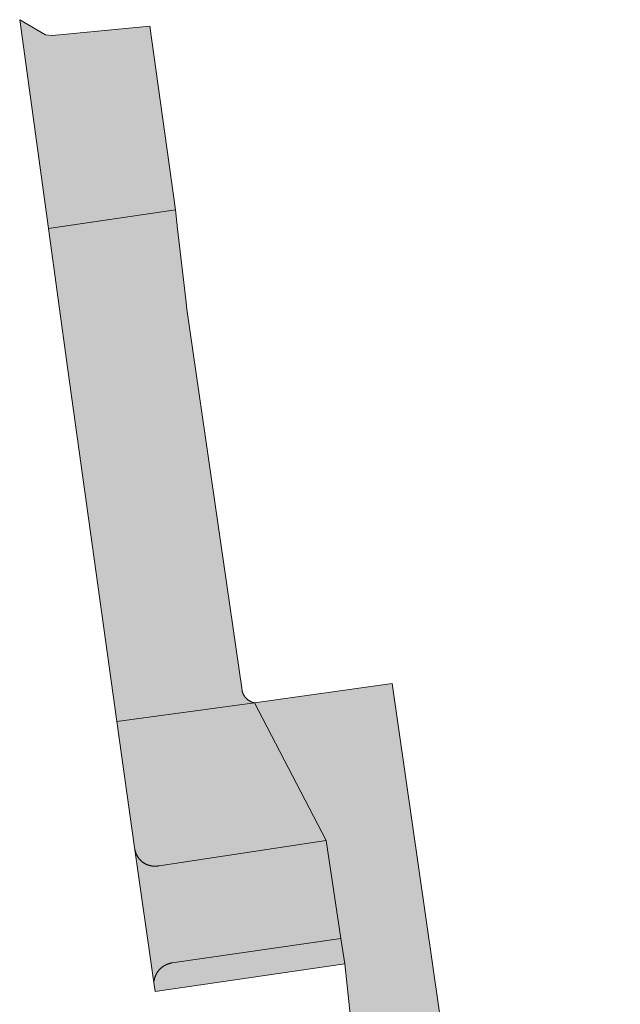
# Model space of a CAD drawing. Extents: x 97094 to 109644, y 463509 to 471969.
# Tile 138 of 256: x 102692 to 102706, y 468833 to 468856. Entities that reach past the tile are written whole.
import ezdxf

# ---------------------------------------------------------------- set-up
doc = ezdxf.new("R2010")
doc.units = 0
doc.layers.add('109 Onkruidbestrijding elementen', color=6, linetype='Continuous', lineweight=20, true_color=0xff00ff)

msp = doc.modelspace()

# ---------------------------------------------------------------- hatches: boundary and pattern name
at = {"layer": '109 Onkruidbestrijding elementen', "true_color": 0xff00ff}
for points in [[(102695.555, 468851.64), (102694.952, 468855.985), (102692.65, 468855.764), (102692.484, 468855.777), (102691.873, 468856.138), (102692.554, 468851.197), (102695.555, 468851.64)], [(102697.131, 468840.273), (102695.827, 468849.293), (102695.8, 468849.522), (102695.607, 468851.194), (102695.555, 468851.64), (102692.554, 468851.197), (102693.014, 468847.859), (102694.174, 468839.545), (102697.425, 468839.984), (102697.419, 468839.985), (102697.413, 468839.987), (102697.407, 468839.988), (102697.4, 468839.99), (102697.394, 468839.992), (102697.388, 468839.993), (102697.382, 468839.995), (102697.376, 468839.997), (102697.37, 468839.999), (102697.364, 468840.002), (102697.359, 468840.004), (102697.353, 468840.006), (102697.347, 468840.009), (102697.341, 468840.012), (102697.335, 468840.014), (102697.33, 468840.017), (102697.324, 468840.02), (102697.319, 468840.023), (102697.313, 468840.026), (102697.308, 468840.029), (102697.302, 468840.032), (102697.297, 468840.036), (102697.292, 468840.039), (102697.286, 468840.043), (102697.281, 468840.046), (102697.276, 468840.05), (102697.271, 468840.054), (102697.266, 468840.058), (102697.261, 468840.062), (102697.256, 468840.066), (102697.251, 468840.07), (102697.247, 468840.074), (102697.242, 468840.078), (102697.237, 468840.083), (102697.233, 468840.087), (102697.228, 468840.092), (102697.224, 468840.096), (102697.22, 468840.101), (102697.216, 468840.106), (102697.211, 468840.11), (102697.207, 468840.115), (102697.203, 468840.12), (102697.2, 468840.125), (102697.196, 468840.13), (102697.192, 468840.135), (102697.188, 468840.14), (102697.185, 468840.146), (102697.182, 468840.151), (102697.178, 468840.156), (102697.175, 468840.162), (102697.172, 468840.167), (102697.169, 468840.173), (102697.166, 468840.178), (102697.163, 468840.184), (102697.16, 468840.19), (102697.157, 468840.195), (102697.155, 468840.201), (102697.152, 468840.207), (102697.15, 468840.213), (102697.147, 468840.219), (102697.145, 468840.225), (102697.143, 468840.23), (102697.141, 468840.236), (102697.139, 468840.242), (102697.137, 468840.249), (102697.136, 468840.255), (102697.134, 468840.261), (102697.132, 468840.267), (102697.131, 468840.273)], [(102702.545, 468799.375), (102706.077, 468802.965), (102700.685, 468840.444), (102697.425, 468839.984), (102699.124, 468836.731), (102699.471, 468834.408), (102699.56, 468833.813), (102699.7, 468832.551), (102699.786, 468831.961), (102700.875, 468824.451), (102700.959, 468823.87), (102701.155, 468822.579), (102701.239, 468821.987), (102702.303, 468814.497), (102702.388, 468813.897), (102702.588, 468812.626), (102702.676, 468811.987), (102703.713, 468804.486), (102699.766, 468803.93), (102699.757, 468803.929), (102699.748, 468803.927), (102699.739, 468803.925), (102699.729, 468803.923), (102699.72, 468803.921), (102699.711, 468803.919), (102699.702, 468803.917), (102699.693, 468803.914), (102699.685, 468803.912), (102699.676, 468803.909), (102699.667, 468803.906), (102699.658, 468803.903), (102699.649, 468803.9), (102699.641, 468803.896), (102699.632, 468803.893), (102699.624, 468803.889), (102699.615, 468803.885), (102699.607, 468803.881), (102699.598, 468803.877), (102699.59, 468803.873), (102699.582, 468803.869), (102699.574, 468803.864), (102699.566, 468803.859), (102699.558, 468803.855), (102699.55, 468803.85), (102699.542, 468803.845), (102699.534, 468803.84), (102699.527, 468803.834), (102699.519, 468803.829), (102699.512, 468803.823), (102699.504, 468803.818), (102699.497, 468803.812), (102699.49, 468803.806), (102699.483, 468803.8), (102699.476, 468803.794), (102699.469, 468803.788), (102699.462, 468803.781), (102699.456, 468803.775), (102699.449, 468803.768), (102699.443, 468803.761), (102699.436, 468803.755), (102699.43, 468803.748), (102699.424, 468803.741), (102699.418, 468803.734), (102699.412, 468803.726), (102699.406, 468803.719), (102699.401, 468803.712), (102699.395, 468803.704), (102699.39, 468803.697), (102699.385, 468803.689), (102699.38, 468803.681), (102699.375, 468803.673), (102699.37, 468803.665), (102699.365, 468803.657), (102699.361, 468803.649), (102699.356, 468803.641), (102699.352, 468803.633), (102699.348, 468803.625), (102699.344, 468803.616), (102699.34, 468803.608), (102699.336, 468803.599), (102699.332, 468803.591), (102699.329, 468803.582), (102699.326, 468803.573), (102699.322, 468803.565), (102699.319, 468803.556), (102699.317, 468803.547), (102699.314, 468803.538), (102699.311, 468803.529), (102699.309, 468803.52), (102699.306, 468803.511), (102699.304, 468803.502), (102699.302, 468803.493), (102699.301, 468803.484), (102699.299, 468803.475), (102699.297, 468803.466), (102699.296, 468803.456), (102699.295, 468803.447), (102699.294, 468803.438), (102699.293, 468803.429), (102699.292, 468803.42), (102699.291, 468803.41), (102699.291, 468803.401), (102699.371, 468802.898), (102699.409, 468802.685), (102699.451, 468802.473), (102699.497, 468802.262), (102699.546, 468802.052), (102699.6, 468801.842), (102699.656, 468801.634), (102699.717, 468801.426), (102699.781, 468801.22), (102699.849, 468801.015), (102699.92, 468800.811), (102699.995, 468800.608), (102700.073, 468800.407), (102700.155, 468800.207), (102700.241, 468800.008), (102700.33, 468799.811), (102700.422, 468799.616), (102700.518, 468799.422), (102700.617, 468799.231), (102700.72, 468799.04), (102700.826, 468798.852), (102702.545, 468799.375)], [(102697.425, 468839.984), (102694.174, 468839.545), (102694.59, 468836.565), (102694.599, 468836.505), (102694.601, 468836.497), (102694.602, 468836.489), (102694.604, 468836.482), (102694.606, 468836.474), (102694.609, 468836.466), (102694.611, 468836.458), (102694.613, 468836.451), (102694.616, 468836.443), (102694.619, 468836.436), (102694.621, 468836.428), (102694.624, 468836.421), (102694.627, 468836.413), (102694.631, 468836.406), (102694.634, 468836.399), (102694.637, 468836.391), (102694.641, 468836.384), (102694.645, 468836.377), (102694.648, 468836.37), (102694.652, 468836.363), (102694.656, 468836.356), (102694.66, 468836.349), (102694.665, 468836.342), (102694.669, 468836.336), (102694.673, 468836.329), (102694.678, 468836.322), (102694.683, 468836.316), (102694.688, 468836.309), (102694.692, 468836.303), (102694.697, 468836.297), (102694.703, 468836.291), (102694.708, 468836.285), (102694.713, 468836.279), (102694.719, 468836.273), (102694.724, 468836.267), (102694.73, 468836.261), (102694.735, 468836.255), (102694.741, 468836.25), (102694.747, 468836.244), (102694.753, 468836.239), (102694.759, 468836.234), (102694.765, 468836.229), (102694.771, 468836.224), (102694.778, 468836.219), (102694.784, 468836.214), (102694.791, 468836.209), (102694.797, 468836.205), (102694.804, 468836.2), (102694.811, 468836.196), (102694.817, 468836.191), (102694.824, 468836.187), (102694.831, 468836.183), (102694.838, 468836.179), (102694.845, 468836.175), (102694.852, 468836.172), (102694.859, 468836.168), (102694.867, 468836.165), (102694.874, 468836.161), (102694.881, 468836.158), (102694.889, 468836.155), (102694.896, 468836.152), (102694.904, 468836.149), (102694.911, 468836.146), (102694.919, 468836.144), (102694.926, 468836.141), (102694.934, 468836.139), (102694.942, 468836.137), (102694.95, 468836.135), (102694.957, 468836.133), (102694.965, 468836.131), (102694.973, 468836.129), (102694.981, 468836.128), (102694.989, 468836.126), (102694.997, 468836.125), (102695.005, 468836.124), (102695.013, 468836.123), (102695.02, 468836.122), (102695.028, 468836.121), (102695.036, 468836.12), (102695.044, 468836.12), (102695.052, 468836.12), (102695.06, 468836.119), (102695.069, 468836.119), (102695.077, 468836.119), (102695.085, 468836.119), (102695.093, 468836.12), (102695.101, 468836.12), (102695.109, 468836.121), (102695.117, 468836.121), (102695.125, 468836.122), (102695.132, 468836.123), (102695.14, 468836.124), (102695.148, 468836.126), (102695.156, 468836.127), (102695.164, 468836.128), (102695.172, 468836.13), (102699.124, 468836.731), (102697.425, 468839.984)], [(102695.045, 468833.372), (102695.046, 468833.381), (102695.047, 468833.389), (102695.048, 468833.398), (102695.049, 468833.406), (102695.051, 468833.415), (102695.052, 468833.423), (102695.054, 468833.431), (102695.056, 468833.44), (102695.058, 468833.448), (102695.06, 468833.456), (102695.062, 468833.465), (102695.064, 468833.473), (102695.067, 468833.481), (102695.069, 468833.489), (102695.072, 468833.497), (102695.075, 468833.505), (102695.078, 468833.513), (102695.081, 468833.521), (102695.085, 468833.529), (102695.088, 468833.537), (102695.092, 468833.545), (102695.095, 468833.553), (102695.099, 468833.56), (102695.103, 468833.568), (102695.107, 468833.576), (102695.111, 468833.583), (102695.116, 468833.59), (102695.12, 468833.598), (102695.125, 468833.605), (102695.13, 468833.612), (102695.134, 468833.619), (102695.139, 468833.626), (102695.144, 468833.633), (102695.15, 468833.64), (102695.155, 468833.647), (102695.16, 468833.653), (102695.166, 468833.66), (102695.171, 468833.666), (102695.177, 468833.673), (102695.183, 468833.679), (102695.189, 468833.685), (102695.195, 468833.691), (102695.201, 468833.697), (102695.207, 468833.703), (102695.214, 468833.709), (102695.22, 468833.715), (102695.227, 468833.72), (102695.233, 468833.726), (102695.24, 468833.731), (102695.247, 468833.736), (102695.254, 468833.741), (102695.261, 468833.746), (102695.268, 468833.751), (102695.275, 468833.756), (102695.282, 468833.761), (102695.29, 468833.765), (102695.297, 468833.769), (102695.304, 468833.774), (102695.312, 468833.778), (102695.319, 468833.782), (102695.327, 468833.786), (102695.335, 468833.789), (102695.343, 468833.793), (102695.35, 468833.797), (102695.358, 468833.8), (102695.366, 468833.803), (102695.374, 468833.806), (102695.382, 468833.809), (102695.39, 468833.812), (102695.399, 468833.815), (102695.407, 468833.817), (102695.415, 468833.82), (102695.423, 468833.822), (102695.432, 468833.824), (102695.44, 468833.826), (102695.448, 468833.828), (102695.457, 468833.83), (102695.465, 468833.831), (102695.474, 468833.833), (102695.482, 468833.834), (102699.471, 468834.408), (102699.124, 468836.731), (102695.172, 468836.13), (102695.164, 468836.128), (102695.156, 468836.127), (102695.148, 468836.126), (102695.14, 468836.124), (102695.132, 468836.123), (102695.125, 468836.122), (102695.117, 468836.121), (102695.109, 468836.121), (102695.101, 468836.12), (102695.093, 468836.12), (102695.085, 468836.119), (102695.077, 468836.119), (102695.069, 468836.119), (102695.06, 468836.119), (102695.052, 468836.12), (102695.044, 468836.12), (102695.036, 468836.12), (102695.028, 468836.121), (102695.02, 468836.122), (102695.013, 468836.123), (102695.005, 468836.124), (102694.997, 468836.125), (102694.989, 468836.126), (102694.981, 468836.128), (102694.973, 468836.129), (102694.965, 468836.131), (102694.957, 468836.133), (102694.95, 468836.135), (102694.942, 468836.137), (102694.934, 468836.139), (102694.926, 468836.141), (102694.919, 468836.144), (102694.911, 468836.146), (102694.904, 468836.149), (102694.896, 468836.152), (102694.889, 468836.155), (102694.881, 468836.158), (102694.874, 468836.161), (102694.867, 468836.165), (102694.859, 468836.168), (102694.852, 468836.172), (102694.845, 468836.175), (102694.838, 468836.179), (102694.831, 468836.183), (102694.824, 468836.187), (102694.817, 468836.191), (102694.811, 468836.196), (102694.804, 468836.2), (102694.797, 468836.205), (102694.791, 468836.209), (102694.784, 468836.214), (102694.778, 468836.219), (102694.771, 468836.224), (102694.765, 468836.229), (102694.759, 468836.234), (102694.753, 468836.239), (102694.747, 468836.244), (102694.741, 468836.25), (102694.735, 468836.255), (102694.73, 468836.261), (102694.724, 468836.267), (102694.719, 468836.273), (102694.713, 468836.279), (102694.708, 468836.285), (102694.703, 468836.291), (102694.697, 468836.297), (102694.692, 468836.303), (102694.688, 468836.309), (102694.683, 468836.316), (102694.678, 468836.322), (102694.673, 468836.329), (102694.669, 468836.336), (102694.665, 468836.342), (102694.66, 468836.349), (102694.656, 468836.356), (102694.652, 468836.363), (102694.648, 468836.37), (102694.645, 468836.377), (102694.641, 468836.384), (102694.637, 468836.391), (102694.634, 468836.399), (102694.631, 468836.406), (102694.627, 468836.413), (102694.624, 468836.421), (102694.621, 468836.428), (102694.619, 468836.436), (102694.616, 468836.443), (102694.613, 468836.451), (102694.611, 468836.458), (102694.609, 468836.466), (102694.606, 468836.474), (102694.604, 468836.482), (102694.602, 468836.489), (102694.601, 468836.497), (102694.599, 468836.505), (102695.045, 468833.372)], [(102699.56, 468833.813), (102699.471, 468834.408), (102695.482, 468833.834), (102695.474, 468833.833), (102695.465, 468833.831), (102695.457, 468833.83), (102695.448, 468833.828), (102695.44, 468833.826), (102695.432, 468833.824), (102695.423, 468833.822), (102695.415, 468833.82), (102695.407, 468833.817), (102695.399, 468833.815), (102695.39, 468833.812), (102695.382, 468833.809), (102695.374, 468833.806), (102695.366, 468833.803), (102695.358, 468833.8), (102695.35, 468833.797), (102695.343, 468833.793), (102695.335, 468833.789), (102695.327, 468833.786), (102695.319, 468833.782), (102695.312, 468833.778), (102695.304, 468833.774), (102695.297, 468833.769), (102695.29, 468833.765), (102695.282, 468833.761), (102695.275, 468833.756), (102695.268, 468833.751), (102695.261, 468833.746), (102695.254, 468833.741), (102695.247, 468833.736), (102695.24, 468833.731), (102695.233, 468833.726), (102695.227, 468833.72), (102695.22, 468833.715), (102695.214, 468833.709), (102695.207, 468833.703), (102695.201, 468833.697), (102695.195, 468833.691), (102695.189, 468833.685), (102695.183, 468833.679), (102695.177, 468833.673), (102695.171, 468833.666), (102695.166, 468833.66), (102695.16, 468833.653), (102695.155, 468833.647), (102695.15, 468833.64), (102695.144, 468833.633), (102695.139, 468833.626), (102695.134, 468833.619), (102695.13, 468833.612), (102695.125, 468833.605), (102695.12, 468833.598), (102695.116, 468833.59), (102695.111, 468833.583), (102695.107, 468833.576), (102695.103, 468833.568), (102695.099, 468833.56), (102695.095, 468833.553), (102695.092, 468833.545), (102695.088, 468833.537), (102695.085, 468833.529), (102695.081, 468833.521), (102695.078, 468833.513), (102695.075, 468833.505), (102695.072, 468833.497), (102695.069, 468833.489), (102695.067, 468833.481), (102695.064, 468833.473), (102695.062, 468833.465), (102695.06, 468833.456), (102695.058, 468833.448), (102695.056, 468833.44), (102695.054, 468833.431), (102695.052, 468833.423), (102695.051, 468833.415), (102695.049, 468833.406), (102695.048, 468833.398), (102695.047, 468833.389), (102695.046, 468833.381), (102695.045, 468833.372), (102695.076, 468833.157), (102699.56, 468833.813)]]:
    msp.add_hatch(color=6, dxfattribs=at).paths.add_polyline_path(points)

# ---------------------------------------------------------------- linework, layer by layer
at = {"layer": '109 Onkruidbestrijding elementen', "color": 3, "true_color": 0x00ff00}
for points in [[(102695.555, 468851.64), (102694.952, 468855.985), (102692.65, 468855.764), (102692.484, 468855.777), (102691.873, 468856.138), (102692.554, 468851.197), (102695.555, 468851.64)], [(102697.131, 468840.273), (102695.827, 468849.293), (102695.8, 468849.522), (102695.607, 468851.194), (102695.555, 468851.64), (102692.554, 468851.197), (102693.014, 468847.859), (102694.174, 468839.545), (102697.425, 468839.984), (102697.419, 468839.985), (102697.413, 468839.987), (102697.407, 468839.988), (102697.4, 468839.99), (102697.394, 468839.992), (102697.388, 468839.993), (102697.382, 468839.995), (102697.376, 468839.997), (102697.37, 468839.999), (102697.364, 468840.002), (102697.359, 468840.004), (102697.353, 468840.006), (102697.347, 468840.009), (102697.341, 468840.012), (102697.335, 468840.014), (102697.33, 468840.017), (102697.324, 468840.02), (102697.319, 468840.023), (102697.313, 468840.026), (102697.308, 468840.029), (102697.302, 468840.032), (102697.297, 468840.036), (102697.292, 468840.039), (102697.286, 468840.043), (102697.281, 468840.046), (102697.276, 468840.05), (102697.271, 468840.054), (102697.266, 468840.058), (102697.261, 468840.062), (102697.256, 468840.066), (102697.251, 468840.07), (102697.247, 468840.074), (102697.242, 468840.078), (102697.237, 468840.083), (102697.233, 468840.087), (102697.228, 468840.092), (102697.224, 468840.096), (102697.22, 468840.101), (102697.216, 468840.106), (102697.211, 468840.11), (102697.207, 468840.115), (102697.203, 468840.12), (102697.2, 468840.125), (102697.196, 468840.13), (102697.192, 468840.135), (102697.188, 468840.14), (102697.185, 468840.146), (102697.182, 468840.151), (102697.178, 468840.156), (102697.175, 468840.162), (102697.172, 468840.167), (102697.169, 468840.173), (102697.166, 468840.178), (102697.163, 468840.184), (102697.16, 468840.19), (102697.157, 468840.195), (102697.155, 468840.201), (102697.152, 468840.207), (102697.15, 468840.213), (102697.147, 468840.219), (102697.145, 468840.225), (102697.143, 468840.23), (102697.141, 468840.236), (102697.139, 468840.242), (102697.137, 468840.249), (102697.136, 468840.255), (102697.134, 468840.261), (102697.132, 468840.267), (102697.131, 468840.273)], [(102697.425, 468839.984), (102694.174, 468839.545), (102694.59, 468836.565), (102694.599, 468836.505), (102694.601, 468836.497), (102694.602, 468836.489), (102694.604, 468836.482), (102694.606, 468836.474), (102694.609, 468836.466), (102694.611, 468836.458), (102694.613, 468836.451), (102694.616, 468836.443), (102694.619, 468836.436), (102694.621, 468836.428), (102694.624, 468836.421), (102694.627, 468836.413), (102694.631, 468836.406), (102694.634, 468836.399), (102694.637, 468836.391), (102694.641, 468836.384), (102694.645, 468836.377), (102694.648, 468836.37), (102694.652, 468836.363), (102694.656, 468836.356), (102694.66, 468836.349), (102694.665, 468836.342), (102694.669, 468836.336), (102694.673, 468836.329), (102694.678, 468836.322), (102694.683, 468836.316), (102694.688, 468836.309), (102694.692, 468836.303), (102694.697, 468836.297), (102694.703, 468836.291), (102694.708, 468836.285), (102694.713, 468836.279), (102694.719, 468836.273), (102694.724, 468836.267), (102694.73, 468836.261), (102694.735, 468836.255), (102694.741, 468836.25), (102694.747, 468836.244), (102694.753, 468836.239), (102694.759, 468836.234), (102694.765, 468836.229), (102694.771, 468836.224), (102694.778, 468836.219), (102694.784, 468836.214), (102694.791, 468836.209), (102694.797, 468836.205), (102694.804, 468836.2), (102694.811, 468836.196), (102694.817, 468836.191), (102694.824, 468836.187), (102694.831, 468836.183), (102694.838, 468836.179), (102694.845, 468836.175), (102694.852, 468836.172), (102694.859, 468836.168), (102694.867, 468836.165), (102694.874, 468836.161), (102694.881, 468836.158), (102694.889, 468836.155), (102694.896, 468836.152), (102694.904, 468836.149), (102694.911, 468836.146), (102694.919, 468836.144), (102694.926, 468836.141), (102694.934, 468836.139), (102694.942, 468836.137), (102694.95, 468836.135), (102694.957, 468836.133), (102694.965, 468836.131), (102694.973, 468836.129), (102694.981, 468836.128), (102694.989, 468836.126), (102694.997, 468836.125), (102695.005, 468836.124), (102695.013, 468836.123), (102695.02, 468836.122), (102695.028, 468836.121), (102695.036, 468836.12), (102695.044, 468836.12), (102695.052, 468836.12), (102695.06, 468836.119), (102695.069, 468836.119), (102695.077, 468836.119), (102695.085, 468836.119), (102695.093, 468836.12), (102695.101, 468836.12), (102695.109, 468836.121), (102695.117, 468836.121), (102695.125, 468836.122), (102695.132, 468836.123), (102695.14, 468836.124), (102695.148, 468836.126), (102695.156, 468836.127), (102695.164, 468836.128), (102695.172, 468836.13), (102699.124, 468836.731), (102697.425, 468839.984)], [(102695.045, 468833.372), (102695.046, 468833.381), (102695.047, 468833.389), (102695.048, 468833.398), (102695.049, 468833.406), (102695.051, 468833.415), (102695.052, 468833.423), (102695.054, 468833.431), (102695.056, 468833.44), (102695.058, 468833.448), (102695.06, 468833.456), (102695.062, 468833.465), (102695.064, 468833.473), (102695.067, 468833.481), (102695.069, 468833.489), (102695.072, 468833.497), (102695.075, 468833.505), (102695.078, 468833.513), (102695.081, 468833.521), (102695.085, 468833.529), (102695.088, 468833.537), (102695.092, 468833.545), (102695.095, 468833.553), (102695.099, 468833.56), (102695.103, 468833.568), (102695.107, 468833.576), (102695.111, 468833.583), (102695.116, 468833.59), (102695.12, 468833.598), (102695.125, 468833.605), (102695.13, 468833.612), (102695.134, 468833.619), (102695.139, 468833.626), (102695.144, 468833.633), (102695.15, 468833.64), (102695.155, 468833.647), (102695.16, 468833.653), (102695.166, 468833.66), (102695.171, 468833.666), (102695.177, 468833.673), (102695.183, 468833.679), (102695.189, 468833.685), (102695.195, 468833.691), (102695.201, 468833.697), (102695.207, 468833.703), (102695.214, 468833.709), (102695.22, 468833.715), (102695.227, 468833.72), (102695.233, 468833.726), (102695.24, 468833.731), (102695.247, 468833.736), (102695.254, 468833.741), (102695.261, 468833.746), (102695.268, 468833.751), (102695.275, 468833.756), (102695.282, 468833.761), (102695.29, 468833.765), (102695.297, 468833.769), (102695.304, 468833.774), (102695.312, 468833.778), (102695.319, 468833.782), (102695.327, 468833.786), (102695.335, 468833.789), (102695.343, 468833.793), (102695.35, 468833.797), (102695.358, 468833.8), (102695.366, 468833.803), (102695.374, 468833.806), (102695.382, 468833.809), (102695.39, 468833.812), (102695.399, 468833.815), (102695.407, 468833.817), (102695.415, 468833.82), (102695.423, 468833.822), (102695.432, 468833.824), (102695.44, 468833.826), (102695.448, 468833.828), (102695.457, 468833.83), (102695.465, 468833.831), (102695.474, 468833.833), (102695.482, 468833.834), (102699.471, 468834.408), (102699.124, 468836.731), (102695.172, 468836.13), (102695.164, 468836.128), (102695.156, 468836.127), (102695.148, 468836.126), (102695.14, 468836.124), (102695.132, 468836.123), (102695.125, 468836.122), (102695.117, 468836.121), (102695.109, 468836.121), (102695.101, 468836.12), (102695.093, 468836.12), (102695.085, 468836.119), (102695.077, 468836.119), (102695.069, 468836.119), (102695.06, 468836.119), (102695.052, 468836.12), (102695.044, 468836.12), (102695.036, 468836.12), (102695.028, 468836.121), (102695.02, 468836.122), (102695.013, 468836.123), (102695.005, 468836.124), (102694.997, 468836.125), (102694.989, 468836.126), (102694.981, 468836.128), (102694.973, 468836.129), (102694.965, 468836.131), (102694.957, 468836.133), (102694.95, 468836.135), (102694.942, 468836.137), (102694.934, 468836.139), (102694.926, 468836.141), (102694.919, 468836.144), (102694.911, 468836.146), (102694.904, 468836.149), (102694.896, 468836.152), (102694.889, 468836.155), (102694.881, 468836.158), (102694.874, 468836.161), (102694.867, 468836.165), (102694.859, 468836.168), (102694.852, 468836.172), (102694.845, 468836.175), (102694.838, 468836.179), (102694.831, 468836.183), (102694.824, 468836.187), (102694.817, 468836.191), (102694.811, 468836.196), (102694.804, 468836.2), (102694.797, 468836.205), (102694.791, 468836.209), (102694.784, 468836.214), (102694.778, 468836.219), (102694.771, 468836.224), (102694.765, 468836.229), (102694.759, 468836.234), (102694.753, 468836.239), (102694.747, 468836.244), (102694.741, 468836.25), (102694.735, 468836.255), (102694.73, 468836.261), (102694.724, 468836.267), (102694.719, 468836.273), (102694.713, 468836.279), (102694.708, 468836.285), (102694.703, 468836.291), (102694.697, 468836.297), (102694.692, 468836.303), (102694.688, 468836.309), (102694.683, 468836.316), (102694.678, 468836.322), (102694.673, 468836.329), (102694.669, 468836.336), (102694.665, 468836.342), (102694.66, 468836.349), (102694.656, 468836.356), (102694.652, 468836.363), (102694.648, 468836.37), (102694.645, 468836.377), (102694.641, 468836.384), (102694.637, 468836.391), (102694.634, 468836.399), (102694.631, 468836.406), (102694.627, 468836.413), (102694.624, 468836.421), (102694.621, 468836.428), (102694.619, 468836.436), (102694.616, 468836.443), (102694.613, 468836.451), (102694.611, 468836.458), (102694.609, 468836.466), (102694.606, 468836.474), (102694.604, 468836.482), (102694.602, 468836.489), (102694.601, 468836.497), (102694.599, 468836.505), (102695.045, 468833.372)], [(102699.56, 468833.813), (102699.471, 468834.408), (102695.482, 468833.834), (102695.474, 468833.833), (102695.465, 468833.831), (102695.457, 468833.83), (102695.448, 468833.828), (102695.44, 468833.826), (102695.432, 468833.824), (102695.423, 468833.822), (102695.415, 468833.82), (102695.407, 468833.817), (102695.399, 468833.815), (102695.39, 468833.812), (102695.382, 468833.809), (102695.374, 468833.806), (102695.366, 468833.803), (102695.358, 468833.8), (102695.35, 468833.797), (102695.343, 468833.793), (102695.335, 468833.789), (102695.327, 468833.786), (102695.319, 468833.782), (102695.312, 468833.778), (102695.304, 468833.774), (102695.297, 468833.769), (102695.29, 468833.765), (102695.282, 468833.761), (102695.275, 468833.756), (102695.268, 468833.751), (102695.261, 468833.746), (102695.254, 468833.741), (102695.247, 468833.736), (102695.24, 468833.731), (102695.233, 468833.726), (102695.227, 468833.72), (102695.22, 468833.715), (102695.214, 468833.709), (102695.207, 468833.703), (102695.201, 468833.697), (102695.195, 468833.691), (102695.189, 468833.685), (102695.183, 468833.679), (102695.177, 468833.673), (102695.171, 468833.666), (102695.166, 468833.66), (102695.16, 468833.653), (102695.155, 468833.647), (102695.15, 468833.64), (102695.144, 468833.633), (102695.139, 468833.626), (102695.134, 468833.619), (102695.13, 468833.612), (102695.125, 468833.605), (102695.12, 468833.598), (102695.116, 468833.59), (102695.111, 468833.583), (102695.107, 468833.576), (102695.103, 468833.568), (102695.099, 468833.56), (102695.095, 468833.553), (102695.092, 468833.545), (102695.088, 468833.537), (102695.085, 468833.529), (102695.081, 468833.521), (102695.078, 468833.513), (102695.075, 468833.505), (102695.072, 468833.497), (102695.069, 468833.489), (102695.067, 468833.481), (102695.064, 468833.473), (102695.062, 468833.465), (102695.06, 468833.456), (102695.058, 468833.448), (102695.056, 468833.44), (102695.054, 468833.431), (102695.052, 468833.423), (102695.051, 468833.415), (102695.049, 468833.406), (102695.048, 468833.398), (102695.047, 468833.389), (102695.046, 468833.381), (102695.045, 468833.372), (102695.076, 468833.157), (102699.56, 468833.813)]]:
    msp.add_lwpolyline(points, close=True, dxfattribs=at)
msp.add_lwpolyline([(102706.077, 468802.965), (102700.685, 468840.444), (102697.425, 468839.984), (102699.124, 468836.731), (102699.471, 468834.408), (102699.56, 468833.813), (102699.7, 468832.551), (102699.786, 468831.961), (102700.875, 468824.451), (102700.959, 468823.87), (102701.155, 468822.579), (102701.239, 468821.987), (102702.303, 468814.497), (102702.388, 468813.897), (102702.588, 468812.626)], dxfattribs=at)

doc.saveas('drawing.dxf')
